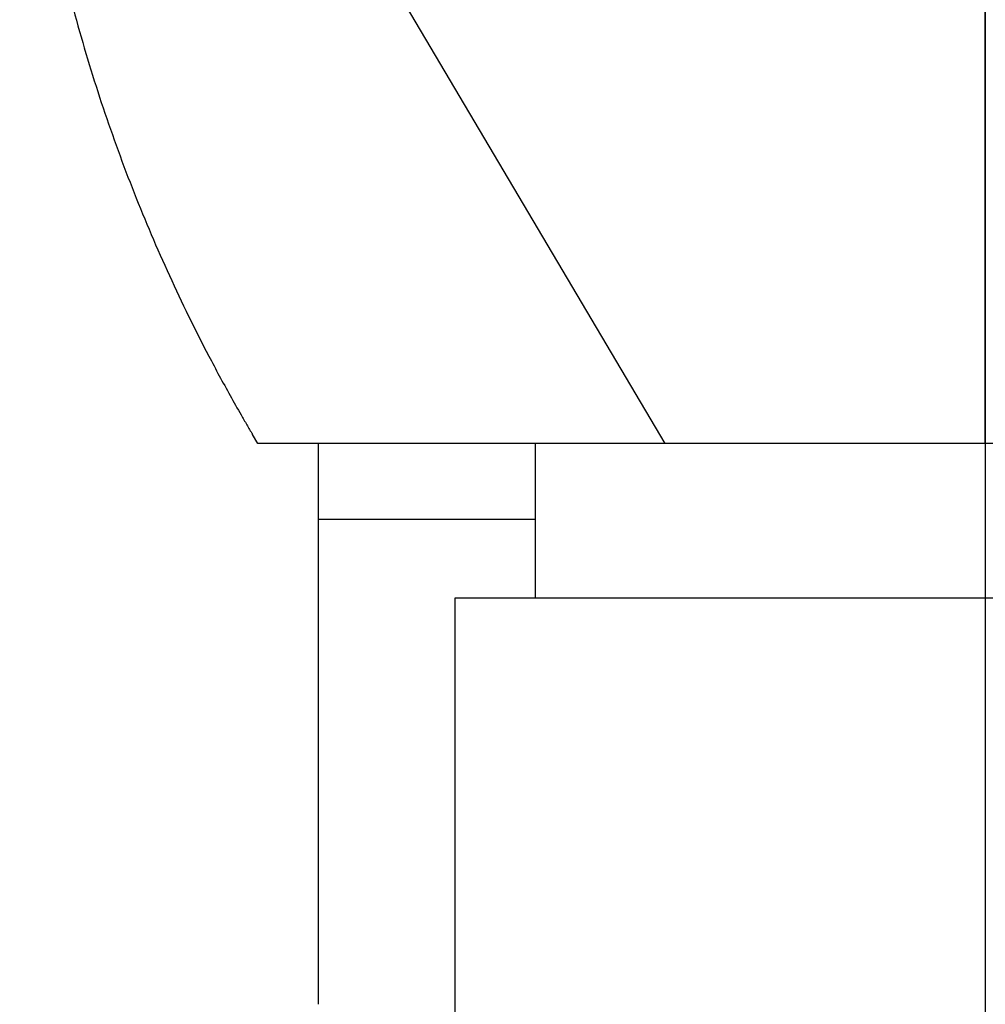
# Model space of a CAD drawing. Header units: millimetres. Extents: x 7592 to 10531, y 3981 to 6059.
# Tile 52 of 130: x 9468 to 9500, y 5135 to 5168. Entities that reach past the tile are written whole.
import ezdxf

# ---------------------------------------------------------------- set-up
doc = ezdxf.new("R2010")
doc.units = ezdxf.units.MM
doc.dimstyles.get("Standard").update_dxf_attribs({"dimtxt": 20, "dimasz": 10, "dimexe": 8, "dimexo": 8, "dimgap": 10, "dimtad": 0, "dimtih": 1, "dimtoh": 1, "dimdsep": 46, "dimtxsty": 'Standard', "dimcen": 0.09, "dimadec": 0, "dimazin": 0, "dimtfac": 1, "dimtofl": 0, "dimtmove": 0, "dimatfit": 3, "dimfxl": 0, "dimtolj": 1, "dimtzin": 0, "dimarcsym": 0})

# ---------------------------------------------------------------- blocks, each defined once
blk = doc.blocks.new('*D22')
at = {"color": 0, "lineweight": -2}
for p, q in [((9241.816, 5301.596), (9241.816, 4788.095)), ((9834.816, 5301.596), (9834.816, 4788.095)), ((9251.816, 4796.095), (9501.649, 4796.095)), ((9824.816, 4796.095), (9574.983, 4796.095))]:
    blk.add_line(p, q, dxfattribs=at)
at = {"color": 0, "lineweight": 18}
for points in [[(9251.816, 4797.762), (9251.816, 4794.429), (9241.816, 4796.095)], [(9824.816, 4797.762), (9824.816, 4794.429), (9834.816, 4796.095)]]:
    blk.add_solid(points, dxfattribs=at)
at = {"layer": 'Defpoints', "color": 0, "lineweight": 18}
for p in [(9241.816, 5309.596), (9834.816, 5309.596), (9834.816, 4796.095)]:
    blk.add_point(p, dxfattribs=at)
at = {"color": 0, "lineweight": 18, "insert": (9538.316, 4796.095), "char_height": 20, "attachment_point": 5}
blk.add_mtext('\\A1;593', dxfattribs=at)
blk = doc.blocks.new('*D23')
at = {"color": 0, "lineweight": -2}
for p, q in [((9241.816, 5301.243), (9241.816, 4899.507)), ((9499.966, 5205.814), (9499.966, 4899.507)), ((9251.816, 4907.507), (9334.224, 4907.507)), ((9489.966, 4907.507), (9407.558, 4907.507))]:
    blk.add_line(p, q, dxfattribs=at)
at = {"color": 0, "lineweight": 18}
for points in [[(9251.816, 4909.173), (9251.816, 4905.84), (9241.816, 4907.507)], [(9489.966, 4909.173), (9489.966, 4905.84), (9499.966, 4907.507)]]:
    blk.add_solid(points, dxfattribs=at)
at = {"layer": 'Defpoints', "color": 0, "lineweight": 18}
for p in [(9241.816, 5309.243), (9499.966, 5213.814), (9499.966, 4907.507)]:
    blk.add_point(p, dxfattribs=at)
at = {"color": 0, "lineweight": 18, "insert": (9370.891, 4907.507), "char_height": 20, "attachment_point": 5}
blk.add_mtext('\\A1;258', dxfattribs=at)

msp = doc.modelspace()

# ---------------------------------------------------------------- linework, layer by layer
at = {"linetype": 'Continuous'}
for p, q in [((9499.966, 5154.601), (9499.966, 5204.412)), ((9499.966, 5204.412), (9499.966, 5154.601)), ((9479.516, 5170.423), (9489.399, 5153.746)), ((9499.966, 5153.746), (9499.966, 5154.601)), ((9499.966, 5154.601), (9499.966, 5153.746)), ((9475.966, 5153.746), (9475.79, 5154.044)), ((9475.966, 5153.746), (9475.79, 5154.044)), ((9481.997, 5153.746), (9475.966, 5153.746)), ((9477.966, 5145.723), (9477.966, 5153.748)), ((9482.73, 5153.746), (9481.997, 5153.746)), ((9499.966, 5153.746), (9482.73, 5153.746)), ((9485.116, 5153.746), (9485.116, 5148.646)), ((9517.202, 5153.746), (9499.966, 5153.746)), ((9477.966, 5151.246), (9485.116, 5151.246)), ((9482.466, 5148.646), (9482.466, 5143.574)), ((9517.466, 5148.646), (9482.466, 5148.646)), ((9477.966, 5135.246), (9477.966, 5145.723)), ((9482.466, 5143.574), (9482.466, 5118.623))]:
    msp.add_line(p, q, dxfattribs=at)
msp.add_open_spline([(9468.255, 5176.909), (9468.365, 5175.833), (9468.504, 5174.777), (9468.837, 5172.699), (9469.03, 5171.678), (9469.469, 5169.666), (9469.714, 5168.676), (9470.252, 5166.724), (9470.546, 5165.762), (9471.18, 5163.866), (9471.522, 5162.932), (9472.25, 5161.088), (9472.638, 5160.179), (9473.459, 5158.385), (9473.893, 5157.5), (9474.578, 5156.191), (9474.812, 5155.757), (9475.172, 5155.111), (9475.354, 5154.789), (9475.571, 5154.416), (9475.68, 5154.229), (9475.735, 5154.136), (9475.76, 5154.093), (9475.77, 5154.077), (9475.774, 5154.07), (9475.776, 5154.067), (9475.782, 5154.057), (9475.786, 5154.05), (9475.79, 5154.044)], degree=3, knots=[0, 0, 0, 0, 0.125, 0.125, 0.25, 0.25, 0.375, 0.375, 0.5, 0.5, 0.625, 0.625, 0.75, 0.75, 0.875, 0.875, 0.9375, 0.9375, 0.96875, 0.984375, 0.992188, 0.996094, 0.998047, 0.998535, 0.998535, 0.999023, 0.999023, 1, 1, 1, 1], dxfattribs=at)

# ---------------------------------------------------------------- dimensions: what is measured, and where the dimension line sits
at = {"lineweight": 18}
dim = msp.add_linear_dim(base=(9834.816, 4796.095), p1=(9241.816, 5309.596), p2=(9834.816, 5309.596), dimstyle='Standard', dxfattribs=at)
dim.commit()
dim.dimension.update_dxf_attribs({"geometry": '*D22', "text_midpoint": (9538.316, 4796.095)})
dim = msp.add_linear_dim(base=(9499.966, 4907.507), p1=(9241.816, 5309.243), p2=(9499.966, 5213.814), text='258', dimstyle='Standard', dxfattribs=at)
dim.commit()
dim.dimension.update_dxf_attribs({"geometry": '*D23', "text_midpoint": (9370.891, 4907.507)})

doc.saveas('drawing.dxf')
